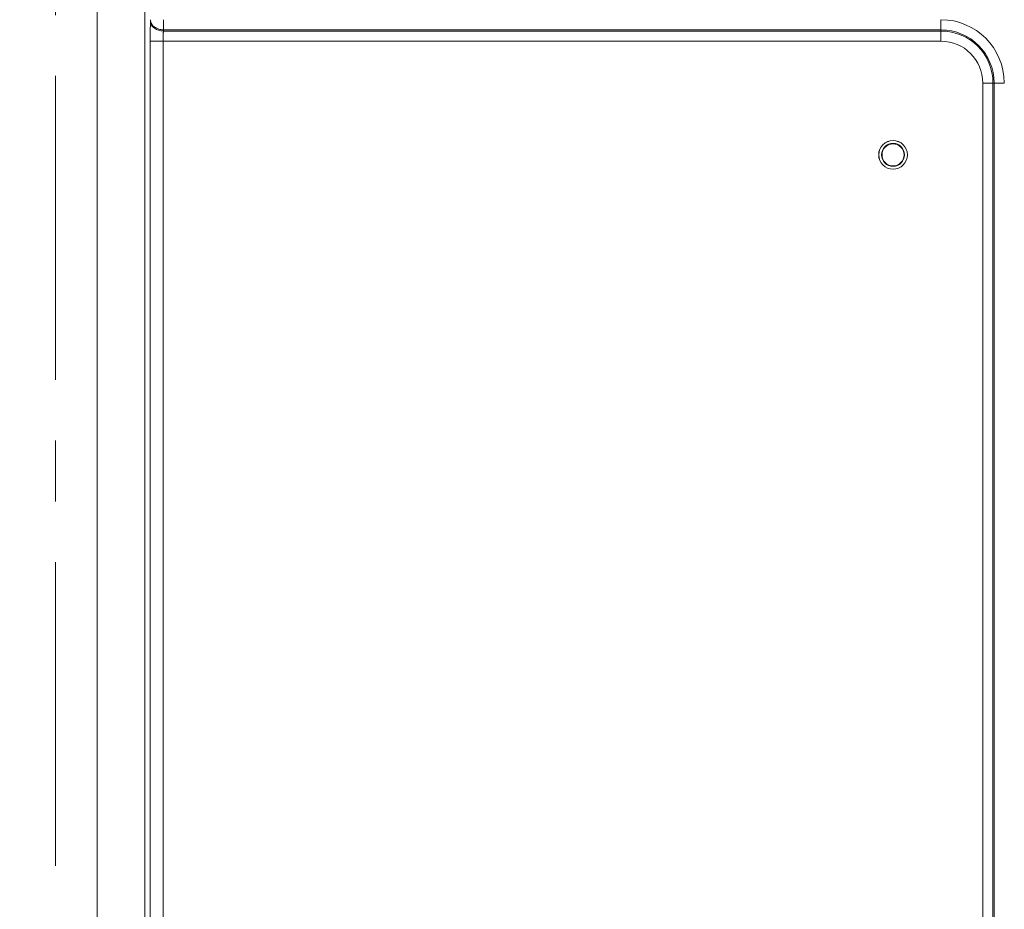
# Model space of a CAD drawing. Header units: millimetres. Extents: x 0 to 594, y 0 to 420.
# Tile 47 of 75: x 114 to 155, y 318 to 355. Entities that reach past the tile are written whole.
import ezdxf

# ---------------------------------------------------------------- set-up
doc = ezdxf.new("R2010")
doc.units = ezdxf.units.MM
doc.linetypes.add('CENTERX2', pattern=[20.32, 12.7, -2.54, 2.54, -2.54])
doc.styles.add('SLDTEXTSTYLE1', font='TXT', dxfattribs={"width": 0.605})
doc.dimstyles.new('SLDDIMSTYLE0', dxfattribs={"dimtxt": 2.568319, "dimasz": 3.3, "dimexe": 0, "dimexo": 0.0625, "dimgap": 0.64208, "dimtad": 1, "dimdec": 1, "dimlfac": 5, "dimrnd": 1e-09, "dimzin": 12, "dimdsep": 46, "dimtxsty": 'SLDTEXTSTYLE1', "dimsah": 1, "dimcen": 0.09, "dimadec": 0, "dimazin": 3, "dimtfac": 1, "dimtdec": 1, "dimtofl": 0, "dimtmove": 0, "dimatfit": 3, "dimfxl": 0, "dimfrac": 2, "dimtolj": 1, "dimtzin": 12, "dimarcsym": 0})

# ---------------------------------------------------------------- blocks, each defined once
blk = doc.blocks.new('_D_15')
at = {"color": 7, "linetype": 'Continuous', "lineweight": 0}
for p, q in [((107.707, 372.909), (185.665, 372.909)), ((184.665, 230.163), (184.665, 372.909)), ((180.133, 305.701), (180.133, 306.289)), ((180.133, 306.289), (184.077, 306.289)), ((184.077, 306.289), (184.077, 305.701)), ((180.133, 297.371), (180.133, 296.783)), ((184.077, 296.783), (184.077, 297.371)), ((180.133, 296.783), (184.077, 296.783)), ((162.794, 230.163), (185.665, 230.163))]:
    blk.add_line(p, q, dxfattribs=at)
for points in [[(184.665, 372.909), (184.165, 369.609), (185.165, 369.609)], [(184.665, 230.163), (185.165, 233.463), (184.165, 233.463)]]:
    blk.add_solid(points, dxfattribs=at)
at = {"color": 7, "linetype": 'Continuous', "lineweight": 0, "char_height": 2.6458, "attachment_point": 1, "rotation": 90, "style": 'SLDTEXTSTYLE1'}
for s, insert in [('713,7', (176.135, 297.126)), ('28,1', (180.667, 298.106))]:
    blk.add_mtext(s, dxfattribs=dict(at, insert=insert))

msp = doc.modelspace()

# ---------------------------------------------------------------- linework, layer by layer
at = {"color": 7, "linetype": 'CENTERX2', "lineweight": 0}
msp.add_line((115.707, 238.306), (115.707, 368.481), dxfattribs=at)
at = {"color": 7, "linetype": 'Continuous', "lineweight": 15}
for p, q in [((117.443, 240.306), (117.443, 366.481)), ((119.44, 240.327), (119.44, 366.377)), ((119.68, 354.916), (119.677, 354.867)), ((152.707, 354.534), (152.707, 354.958)), ((120.219, 354.534), (120.216, 354.485)), ((152.707, 354.485), (120.216, 354.485)), ((152.707, 354.534), (120.219, 354.534)), ((152.707, 354.534), (152.707, 354.485)), ((152.707, 354.485), (152.707, 354.061)), ((119.66, 354.061), (119.66, 240.364)), ((152.707, 354.061), (120.199, 354.061)), ((120.199, 354.061), (120.199, 240.364)), ((154.459, 242.112), (154.459, 352.309)), ((154.883, 352.309), (154.459, 352.309)), ((154.883, 240.307), (154.883, 352.309)), ((154.932, 352.309), (154.883, 352.309)), ((154.932, 240.307), (154.932, 352.309)), ((154.932, 352.309), (155.356, 352.309))]:
    msp.add_line(p, q, dxfattribs=at)
for radius in [0.6, 0.597, 0.48, 0.462]:
    msp.add_circle((150.707, 349.309), radius, dxfattribs=at)
for radius in [2.648, 2.224, 2.176, 1.751]:
    msp.add_arc((152.707, 352.309), radius, 0, 90, dxfattribs=at)
for points, knots in [([(119.677, 354.867), (119.672, 354.762), (119.667, 354.635), (119.661, 354.359), (119.66, 354.21), (119.66, 354.061)], [0, 0, 0, 0, 0.5, 0.5, 1, 1, 1, 1]), ([(120.216, 354.485), (120.182, 354.486), (120.148, 354.489), (120.08, 354.5), (120.047, 354.508), (119.951, 354.538), (119.892, 354.566), (119.792, 354.637), (119.752, 354.679), (119.695, 354.769), (119.68, 354.818), (119.677, 354.867)], [0, 0, 0, 0, 0.125, 0.125, 0.25, 0.25, 0.5, 0.5, 0.75, 0.75, 1, 1, 1, 1]), ([(120.219, 354.534), (120.15, 354.535), (120.081, 354.547), (119.953, 354.587), (119.894, 354.615), (119.795, 354.686), (119.754, 354.727), (119.698, 354.818), (119.682, 354.867), (119.68, 354.916)], [0, 0, 0, 0, 0.25, 0.25, 0.5, 0.5, 0.75, 0.75, 1, 1, 1, 1]), ([(120.22, 354.958), (120.22, 354.946), (120.22, 354.922), (120.22, 354.887), (120.22, 354.852), (120.22, 354.817), (120.22, 354.782), (120.22, 354.748), (120.22, 354.714), (120.219, 354.681), (120.219, 354.649), (120.219, 354.619), (120.219, 354.589), (120.219, 354.56), (120.219, 354.543), (120.219, 354.534)], [0, 0, 0, 0, 0.075162, 0.150617, 0.226366, 0.302409, 0.378745, 0.455374, 0.532297, 0.609514, 0.687024, 0.764828, 0.842925, 0.921316, 1, 1, 1, 1]), ([(120.216, 354.485), (120.216, 354.477), (120.214, 354.46), (120.212, 354.433), (120.21, 354.406), (120.208, 354.378), (120.206, 354.349), (120.205, 354.32), (120.203, 354.282), (120.201, 354.234), (120.2, 354.177), (120.199, 354.119), (120.199, 354.08), (120.199, 354.061)], [0, 0, 0, 0, 0.074495, 0.14808, 0.220757, 0.292527, 0.363391, 0.433352, 0.50241, 0.62805, 0.752855, 0.876834, 1, 1, 1, 1]), ([(120.199, 354.061), (120.13, 354.061), (120.062, 354.061), (119.935, 354.061), (119.877, 354.061), (119.778, 354.061), (119.737, 354.061), (119.68, 354.061), (119.663, 354.061), (119.66, 354.061)], [0, 0, 0, 0, 0.25, 0.25, 0.5, 0.5, 0.75, 0.75, 1, 1, 1, 1])]:
    msp.add_open_spline(points, degree=3, knots=knots, dxfattribs=at)
msp.add_open_spline([(119.681, 354.958), (119.681, 354.942), (119.68, 354.927), (119.68, 354.916)], degree=3, dxfattribs=at)

# ---------------------------------------------------------------- dimensions: what is measured, and where the dimension line sits
at = {"color": 7, "linetype": 'Continuous', "lineweight": 0}
dim = msp.add_linear_dim(base=(184.665, 372.909), p1=(162.794, 230.163), p2=(107.707, 372.909), angle=90, dimstyle='SLDDIMSTYLE0', dxfattribs=at)
dim.commit()
dim.dimension.update_dxf_attribs({"geometry": '_D_15', "text_midpoint": (184.665, 301.536), "dimtype": 160})

doc.saveas('drawing.dxf')
